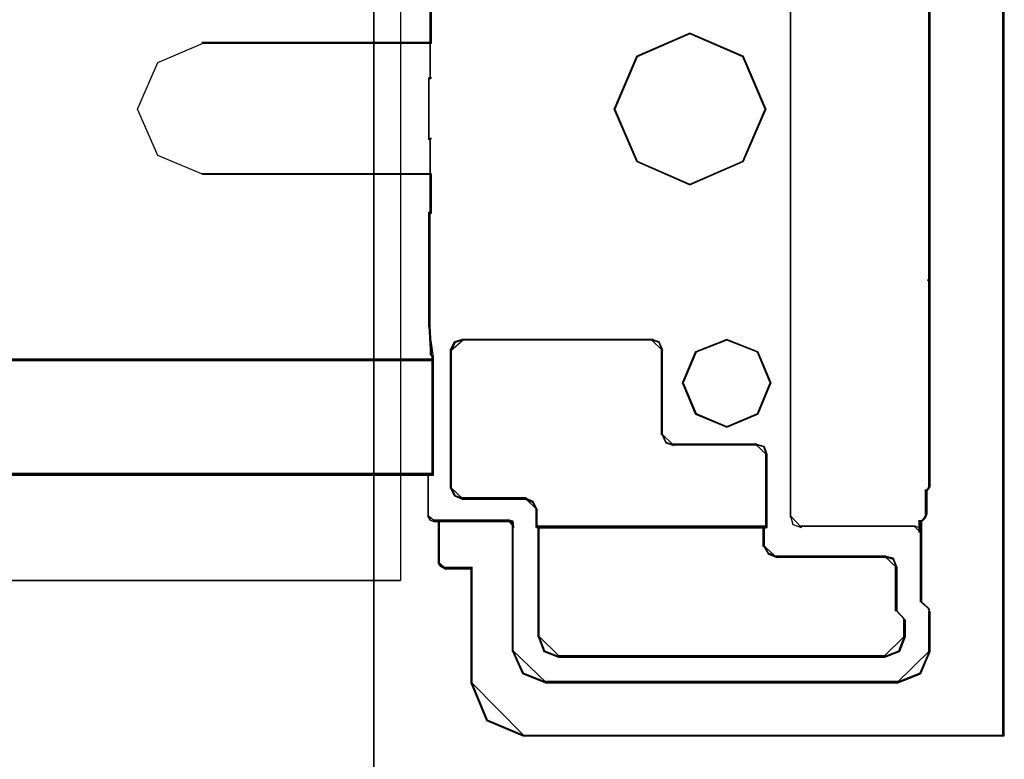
# Model space of a CAD drawing. Header units: millimetres. Extents: x 18084 to 52399, y 38174 to 56392.
# Tile 184 of 250: x 25579 to 25626, y 51070 to 51105. Entities that reach past the tile are written whole.
import ezdxf

# ---------------------------------------------------------------- set-up
doc = ezdxf.new("R2010")
doc.units = ezdxf.units.MM
doc.header["$LTSCALE"] = 100
for name, color, linetype in [('30', 7, 'Continuous'), ('5', 7, 'Continuous'), ('50', 7, 'Continuous')]:
    doc.layers.add(name, color=color, linetype=linetype)

msp = doc.modelspace()

# ---------------------------------------------------------------- linework, layer by layer
at = {"layer": '30', "color": 7}
for points in [[(25622.227, 51109.349), (25622.227, 51092.758), (25622.227, 51092.697), (25622.227, 51092.39), (25622.227, 51083.037), (25622.227, 51082.945), (25622.073, 51082.761), (25622.073, 51081.657), (25622.012, 51081.473), (25621.828, 51081.289), (25621.828, 51077.424), (25622.166, 51077.118), (25622.227, 51076.934), (25622.227, 51075.063), (25621.766, 51073.99), (25620.692, 51073.56), (25603.804, 51073.56), (25602.73, 51073.99), (25602.239, 51075.063), (25602.239, 51081.013), (25602.208, 51081.258), (25602.024, 51081.289), (25598.677, 51081.289), (25598.677, 51079.264), (25598.769, 51079.142), (25598.984, 51079.019), (25600.243, 51079.019), (25600.243, 51073.53), (25600.98, 51071.751), (25602.73, 51071.015), (25625.789, 51071.015), (25625.789, 51071.015), (25625.789, 51131.092)], [(25622.227, 51109.349), (25622.227, 51092.758), (25622.227, 51092.697), (25622.227, 51092.39), (25622.227, 51083.037), (25622.227, 51082.945), (25622.073, 51082.761), (25622.073, 51081.657), (25622.012, 51081.473), (25621.828, 51081.289), (25621.828, 51077.424), (25622.166, 51077.118), (25622.227, 51076.934), (25622.227, 51075.063), (25621.766, 51073.99), (25620.692, 51073.56), (25603.804, 51073.56), (25602.73, 51073.99), (25602.239, 51075.063), (25602.239, 51081.013), (25602.208, 51081.258), (25602.024, 51081.289), (25598.677, 51081.289), (25598.677, 51079.264), (25598.769, 51079.142), (25598.984, 51079.019), (25600.243, 51079.019), (25600.243, 51073.53), (25600.98, 51071.751), (25602.73, 51071.015), (25625.789, 51071.015), (25625.789, 51071.015), (25625.789, 51131.092)], [(25622.227, 51109.349), (25622.227, 51092.758), (25622.227, 51092.697), (25622.227, 51092.39), (25622.227, 51083.037), (25622.227, 51082.945), (25622.073, 51082.761), (25622.073, 51081.657), (25622.012, 51081.473), (25621.828, 51081.289), (25621.828, 51077.424), (25622.166, 51077.118), (25622.227, 51076.934), (25622.227, 51075.063), (25621.766, 51073.99), (25620.692, 51073.56), (25603.804, 51073.56), (25602.73, 51073.99), (25602.239, 51075.063), (25602.239, 51081.013), (25602.208, 51081.258), (25602.024, 51081.289), (25598.677, 51081.289), (25598.677, 51079.264), (25598.769, 51079.142), (25598.984, 51079.019), (25600.243, 51079.019), (25600.243, 51073.53), (25600.98, 51071.751), (25602.73, 51071.015), (25625.789, 51071.015), (25625.789, 51071.015), (25625.789, 51131.092)], [(25622.227, 51109.349), (25622.227, 51092.758), (25622.227, 51092.697), (25622.227, 51092.39), (25622.227, 51083.037), (25622.227, 51082.945), (25622.073, 51082.761), (25622.073, 51081.657), (25622.012, 51081.473), (25621.828, 51081.289), (25621.828, 51077.424), (25622.166, 51077.118), (25622.227, 51076.934), (25622.227, 51075.063), (25621.766, 51073.99), (25620.692, 51073.56), (25603.804, 51073.56), (25602.73, 51073.99), (25602.239, 51075.063), (25602.239, 51081.013), (25602.208, 51081.258), (25602.024, 51081.289), (25598.677, 51081.289), (25598.677, 51079.264), (25598.769, 51079.142), (25598.984, 51079.019), (25600.243, 51079.019), (25600.243, 51073.53), (25600.243, 51073.53), (25600.98, 51071.751), (25602.73, 51071.015), (25625.789, 51071.015), (25625.789, 51131.092)], [(25598.28, 51106.037), (25598.28, 51104.197), (25598.28, 51102.51), (25598.218, 51102.51), (25598.218, 51099.596), (25598.28, 51099.596), (25598.28, 51097.909), (25598.28, 51096.069), (25598.218, 51096.069), (25598.218, 51093.523), (25598.218, 51090.64), (25598.28, 51089.536), (25598.28, 51089.382), (25598.28, 51089.29), (25598.372, 51089.198), (25598.372, 51089.014), (25598.372, 51088.83), (25598.372, 51086.653), (25598.372, 51083.524), (25598.187, 51083.524), (25598.187, 51081.5), (25598.28, 51081.347), (25598.464, 51081.285), (25598.679, 51081.285), (25602.027, 51081.285), (25602.211, 51081.255), (25602.242, 51081.009), (25602.242, 51075.059), (25602.733, 51073.986), (25603.808, 51073.556), (25620.7, 51073.556), (25621.775, 51073.986), (25622.236, 51075.059), (25622.236, 51076.93), (25622.175, 51077.114), (25621.837, 51077.421), (25621.837, 51081.285), (25622.021, 51081.469), (25622.083, 51081.653), (25622.083, 51082.757), (25622.236, 51082.942), (25622.236, 51083.034), (25622.236, 51092.388), (25622.236, 51092.695), (25622.236, 51092.756), (25622.236, 51092.756), (25622.236, 51109.349)], [(25598.28, 51106.037), (25598.28, 51104.197), (25598.28, 51102.51), (25598.218, 51102.51), (25598.218, 51099.596), (25598.28, 51099.596), (25598.28, 51097.909), (25598.28, 51096.069), (25598.218, 51096.069), (25598.218, 51093.523), (25598.218, 51090.64), (25598.28, 51089.536), (25598.28, 51089.382), (25598.28, 51089.29), (25598.372, 51089.198), (25598.372, 51089.014), (25598.372, 51088.83), (25598.372, 51086.653), (25598.372, 51083.524), (25598.187, 51083.524), (25598.187, 51081.5), (25598.28, 51081.347), (25598.464, 51081.285), (25598.679, 51081.285), (25602.027, 51081.285), (25602.211, 51081.255), (25602.242, 51081.009), (25602.242, 51075.059), (25602.733, 51073.986), (25603.808, 51073.556), (25620.7, 51073.556), (25621.775, 51073.986), (25622.236, 51075.059), (25622.236, 51076.93), (25622.175, 51077.114), (25621.837, 51077.421), (25621.837, 51081.285), (25622.021, 51081.469), (25622.083, 51081.653), (25622.083, 51082.757), (25622.236, 51082.942), (25622.236, 51083.034), (25622.236, 51092.388), (25622.236, 51092.695), (25622.236, 51092.756), (25622.236, 51092.756), (25622.236, 51109.349)], [(25598.28, 51106.037), (25598.28, 51104.197), (25598.28, 51102.51), (25598.218, 51102.51), (25598.218, 51099.596), (25598.28, 51099.596), (25598.28, 51097.909), (25598.28, 51096.069), (25598.218, 51096.069), (25598.218, 51093.523), (25598.218, 51090.64), (25598.28, 51089.536), (25598.28, 51089.382), (25598.28, 51089.29), (25598.372, 51089.198), (25598.372, 51089.014), (25598.372, 51088.83), (25598.372, 51086.653), (25598.372, 51083.524), (25598.187, 51083.524), (25598.187, 51081.5), (25598.28, 51081.347), (25598.464, 51081.285), (25598.679, 51081.285), (25602.027, 51081.285), (25602.211, 51081.255), (25602.242, 51081.009), (25602.242, 51075.059), (25602.733, 51073.986), (25603.808, 51073.556), (25620.7, 51073.556), (25621.775, 51073.986), (25622.236, 51075.059), (25622.236, 51076.93), (25622.175, 51077.114), (25621.837, 51077.421), (25621.837, 51081.285), (25622.021, 51081.469), (25622.083, 51081.653), (25622.083, 51082.757), (25622.236, 51082.942), (25622.236, 51083.034), (25622.236, 51092.388), (25622.236, 51092.695), (25622.236, 51092.756), (25622.236, 51092.756), (25622.236, 51109.349)], [(25163.131, 51088.996), (25598.441, 51088.996), (25598.441, 51089.18), (25598.349, 51089.272), (25598.349, 51089.364), (25598.349, 51089.518), (25598.288, 51090.624), (25598.288, 51093.512), (25598.288, 51096.061), (25598.349, 51096.061), (25598.349, 51097.905), (25587.414, 51097.905), (25585.239, 51098.826), (25584.259, 51101.038), (25585.239, 51103.281), (25587.414, 51104.202), (25598.349, 51104.202), (25598.349, 51106.045)], [(25163.131, 51088.996), (25598.441, 51088.996), (25598.441, 51089.18), (25598.349, 51089.272), (25598.349, 51089.364), (25598.349, 51089.518), (25598.288, 51090.624), (25598.288, 51093.512), (25598.288, 51096.061), (25598.349, 51096.061), (25598.349, 51097.905), (25587.414, 51097.905), (25585.239, 51098.826), (25584.259, 51101.038), (25585.239, 51103.281), (25587.414, 51104.202), (25598.349, 51104.202), (25598.349, 51106.045)], [(25163.131, 51088.996), (25598.441, 51088.996), (25598.441, 51089.18), (25598.349, 51089.272), (25598.349, 51089.364), (25598.349, 51089.518), (25598.288, 51090.624), (25598.288, 51093.512), (25598.288, 51096.061), (25598.349, 51096.061), (25598.349, 51097.905), (25587.414, 51097.905), (25585.239, 51098.826), (25584.259, 51101.038), (25585.239, 51103.281), (25587.414, 51104.202), (25598.349, 51104.202), (25598.349, 51106.045)]]:
    msp.add_lwpolyline(points, dxfattribs=at)
at = {"layer": '30', "color": 59}
for points in [[(25622.227, 51109.349), (25622.227, 51092.758), (25622.227, 51092.697), (25622.227, 51092.39), (25622.227, 51083.037), (25622.227, 51082.945), (25622.073, 51082.761), (25622.073, 51081.657), (25622.012, 51081.473), (25621.828, 51081.289), (25621.828, 51077.424), (25622.166, 51077.118), (25622.227, 51076.934), (25622.227, 51075.063), (25621.766, 51073.99), (25620.692, 51073.56), (25603.804, 51073.56), (25602.73, 51073.99), (25602.239, 51075.063), (25602.239, 51081.013), (25602.208, 51081.258), (25602.024, 51081.289), (25598.677, 51081.289), (25598.677, 51079.264), (25598.769, 51079.142), (25598.984, 51079.019), (25600.243, 51079.019), (25600.243, 51073.53), (25600.98, 51071.751), (25602.73, 51071.015), (25625.789, 51071.015), (25625.789, 51071.015), (25625.789, 51131.092)], [(25622.227, 51109.349), (25622.227, 51092.758), (25622.227, 51092.697), (25622.227, 51092.39), (25622.227, 51083.037), (25622.227, 51082.945), (25622.073, 51082.761), (25622.073, 51081.657), (25622.012, 51081.473), (25621.828, 51081.289), (25621.828, 51077.424), (25622.166, 51077.118), (25622.227, 51076.934), (25622.227, 51075.063), (25621.766, 51073.99), (25620.692, 51073.56), (25603.804, 51073.56), (25602.73, 51073.99), (25602.239, 51075.063), (25602.239, 51081.013), (25602.208, 51081.258), (25602.024, 51081.289), (25598.677, 51081.289), (25598.677, 51079.264), (25598.769, 51079.142), (25598.984, 51079.019), (25600.243, 51079.019), (25600.243, 51073.53), (25600.243, 51073.53), (25600.98, 51071.751), (25602.73, 51071.015), (25625.789, 51071.015), (25625.789, 51131.092)], [(25622.201, 51109.34), (25622.201, 51092.767), (25622.201, 51092.706), (25622.201, 51092.399), (25622.201, 51083.056), (25622.201, 51082.964), (25622.048, 51082.78), (25622.048, 51081.677), (25621.987, 51081.494), (25621.803, 51081.31), (25621.803, 51077.45), (25622.14, 51077.144), (25622.201, 51076.96), (25622.201, 51075.091), (25621.742, 51074.019), (25620.67, 51073.59), (25603.826, 51073.59), (25602.754, 51074.019), (25602.264, 51075.091), (25602.264, 51081.034), (25602.234, 51081.279), (25602.05, 51081.31), (25598.712, 51081.31), (25598.712, 51079.288), (25598.804, 51079.165), (25599.018, 51079.043), (25600.274, 51079.043), (25600.274, 51073.559), (25601.009, 51071.783), (25602.754, 51071.047), (25625.754, 51071.047), (25625.754, 51071.047), (25625.754, 51131.059)], [(25622.201, 51109.34), (25622.201, 51092.767), (25622.201, 51092.706), (25622.201, 51092.399), (25622.201, 51083.056), (25622.201, 51082.964), (25622.048, 51082.78), (25622.048, 51081.677), (25621.987, 51081.494), (25621.803, 51081.31), (25621.803, 51077.45), (25622.14, 51077.144), (25622.201, 51076.96), (25622.201, 51075.091), (25621.742, 51074.019), (25620.67, 51073.59), (25603.826, 51073.59), (25602.754, 51074.019), (25602.264, 51075.091), (25602.264, 51081.034), (25602.234, 51081.279), (25602.05, 51081.31), (25598.712, 51081.31), (25598.712, 51079.288), (25598.804, 51079.165), (25599.018, 51079.043), (25600.274, 51079.043), (25600.274, 51073.559), (25600.274, 51073.559), (25601.009, 51071.783), (25602.754, 51071.047), (25625.754, 51071.047), (25625.754, 51131.059)], [(25598.28, 51106.037), (25598.28, 51104.197), (25598.28, 51102.51), (25598.218, 51102.51), (25598.218, 51099.596), (25598.28, 51099.596), (25598.28, 51097.909), (25598.28, 51096.069), (25598.218, 51096.069), (25598.218, 51093.523), (25598.218, 51090.64), (25598.28, 51089.536), (25598.28, 51089.382), (25598.28, 51089.29), (25598.372, 51089.198), (25598.372, 51089.014), (25598.372, 51088.83), (25598.372, 51086.653), (25598.372, 51083.524), (25598.187, 51083.524), (25598.187, 51081.5), (25598.28, 51081.347), (25598.464, 51081.285), (25598.679, 51081.285), (25602.027, 51081.285), (25602.211, 51081.255), (25602.242, 51081.009), (25602.242, 51075.059), (25602.733, 51073.986), (25603.808, 51073.556), (25620.7, 51073.556), (25621.775, 51073.986), (25622.236, 51075.059), (25622.236, 51076.93), (25622.175, 51077.114), (25621.837, 51077.421), (25621.837, 51081.285), (25622.021, 51081.469), (25622.083, 51081.653), (25622.083, 51082.757), (25622.236, 51082.942), (25622.236, 51083.034), (25622.236, 51092.388), (25622.236, 51092.695), (25622.236, 51092.756), (25622.236, 51092.756), (25622.236, 51109.349)], [(25163.131, 51088.996), (25598.441, 51088.996), (25598.441, 51089.18), (25598.349, 51089.272), (25598.349, 51089.364), (25598.349, 51089.518), (25598.288, 51090.624), (25598.288, 51093.512), (25598.288, 51096.061), (25598.349, 51096.061), (25598.349, 51097.905), (25587.414, 51097.905), (25585.239, 51098.826), (25584.259, 51101.038), (25585.239, 51103.281), (25587.414, 51104.202), (25598.349, 51104.202), (25598.349, 51106.045)]]:
    msp.add_lwpolyline(points, dxfattribs=at)
at = {"layer": '30', "color": 139}
for points in [[(25625.719, 51071.015), (25625.719, 51131.092), (25625.719, 51071.015)], [(25615.551, 51090.773), (25615.551, 51111.364), (25615.551, 51090.773)], [(25622.167, 51092.671), (25622.167, 51109.436), (25622.167, 51092.671)], [(25598.279, 51102.475), (25598.279, 51106.066), (25598.279, 51102.475)], [(25614.366, 51101.038), (25613.283, 51103.573), (25610.717, 51104.686), (25608.181, 51103.573), (25607.099, 51101.038), (25608.181, 51098.534), (25610.717, 51097.42), (25613.283, 51098.534), (25614.366, 51101.038)], [(25598.349, 51104.227), (25587.346, 51104.227), (25598.349, 51104.227)], [(25598.217, 51099.564), (25598.217, 51102.542), (25598.217, 51099.564)], [(25598.217, 51102.542), (25598.349, 51102.542), (25598.217, 51102.542)], [(25598.217, 51099.631), (25598.349, 51099.631), (25598.217, 51099.631)], [(25598.279, 51096.041), (25598.279, 51099.631), (25598.279, 51096.041)], [(25587.346, 51097.947), (25598.349, 51097.947), (25587.346, 51097.947)], [(25598.217, 51093.5), (25598.217, 51096.11), (25598.217, 51093.5)], [(25598.217, 51096.11), (25598.349, 51096.11), (25598.217, 51096.11)], [(25598.217, 51090.619), (25598.217, 51093.567), (25598.217, 51090.619)], [(25622.236, 51092.671), (25622.236, 51092.766), (25622.104, 51092.862), (25622.236, 51092.671)], [(25622.167, 51092.74), (25622.167, 51092.366), (25622.167, 51092.74)], [(25622.167, 51083.023), (25622.167, 51092.433), (25622.167, 51083.023)], [(25598.217, 51090.688), (25598.307, 51089.533), (25598.307, 51089.372), (25598.307, 51089.276), (25598.441, 51089.179), (25598.217, 51090.688)], [(25615.551, 51081.489), (25615.551, 51090.84), (25615.551, 51081.489)], [(25599.879, 51090.013), (25599.465, 51089.874), (25599.258, 51089.455), (25599.879, 51090.013)], [(25599.81, 51090.013), (25608.945, 51090.013), (25599.81, 51090.013)], [(25609.434, 51089.455), (25609.259, 51089.874), (25608.875, 51090.013), (25609.434, 51089.455)], [(25614.609, 51087.927), (25613.987, 51089.422), (25612.492, 51090.013), (25610.998, 51089.422), (25610.376, 51087.927), (25610.998, 51086.432), (25612.492, 51085.81), (25613.987, 51086.432), (25614.609, 51087.927)], [(25599.258, 51082.869), (25599.258, 51089.524), (25599.258, 51082.869)], [(25609.365, 51089.524), (25609.365, 51085.442), (25609.365, 51089.524)], [(25163.131, 51089.063), (25598.441, 51089.063), (25163.131, 51089.063)], [(25598.371, 51086.636), (25598.371, 51088.871), (25598.371, 51089.249), (25598.371, 51086.636)], [(25598.371, 51083.512), (25598.371, 51086.705), (25598.371, 51083.512)], [(25609.365, 51085.509), (25609.573, 51085.06), (25609.956, 51084.921), (25609.365, 51085.509)], [(25609.886, 51084.991), (25613.936, 51084.991), (25609.886, 51084.991)], [(25614.425, 51084.462), (25614.285, 51084.885), (25613.866, 51084.991), (25614.425, 51084.462)], [(25614.358, 51081.001), (25614.358, 51084.529), (25614.358, 51081.001)], [(25163.131, 51083.581), (25598.441, 51083.581), (25163.131, 51083.581)], [(25598.187, 51083.581), (25598.187, 51081.489), (25598.187, 51083.581)], [(25599.258, 51082.939), (25599.465, 51082.522), (25599.879, 51082.348), (25599.258, 51082.939)], [(25622.012, 51082.748), (25622.236, 51082.998), (25622.012, 51082.748)], [(25622.167, 51082.931), (25622.167, 51083.09), (25622.167, 51082.931)], [(25602.88, 51082.417), (25599.81, 51082.417), (25602.88, 51082.417)], [(25603.432, 51081.827), (25603.225, 51082.244), (25602.811, 51082.417), (25603.432, 51081.827)], [(25622.012, 51081.643), (25622.012, 51082.815), (25622.012, 51081.643)], [(25598.187, 51081.559), (25598.303, 51081.357), (25598.533, 51081.276), (25598.187, 51081.559)], [(25603.362, 51081.896), (25603.362, 51081.001), (25603.362, 51081.896)], [(25615.551, 51081.559), (25615.656, 51081.14), (25616.08, 51081.001), (25615.551, 51081.559)], [(25621.769, 51081.276), (25622.02, 51081.529), (25621.769, 51081.276)], [(25621.953, 51081.46), (25622.082, 51081.713), (25621.953, 51081.46)], [(25598.463, 51081.345), (25602.083, 51081.345), (25598.463, 51081.345)], [(25598.677, 51079.254), (25598.677, 51081.345), (25598.677, 51079.254)], [(25602.299, 51081.001), (25602.259, 51081.307), (25602.016, 51081.345), (25602.299, 51081.001)], [(25602.229, 51075.057), (25602.229, 51081.068), (25602.229, 51075.057)], [(25614.425, 51081.068), (25603.362, 51081.068), (25614.425, 51081.068)], [(25603.524, 51080.909), (25603.362, 51081.068), (25603.524, 51080.909)], [(25614.234, 51080.909), (25614.425, 51081.068), (25614.234, 51080.909)], [(25621.531, 51081.068), (25616.01, 51081.068), (25621.531, 51081.068)], [(25621.776, 51080.755), (25621.737, 51080.989), (25621.463, 51081.068), (25621.776, 51080.755)], [(25621.707, 51081.345), (25621.707, 51081.001), (25621.707, 51081.345)], [(25621.707, 51081.068), (25621.707, 51080.755), (25621.707, 51081.068)], [(25621.769, 51077.417), (25621.769, 51081.345), (25621.769, 51077.417)], [(25603.454, 51080.976), (25603.454, 51075.762), (25603.454, 51080.976)], [(25603.454, 51080.976), (25614.303, 51080.976), (25603.454, 51080.976)], [(25614.234, 51080.082), (25614.234, 51080.976), (25614.234, 51080.082)], [(25614.234, 51080.149), (25614.474, 51079.734), (25614.885, 51079.561), (25614.234, 51080.149)], [(25620.122, 51079.628), (25614.818, 51079.628), (25620.122, 51079.628)], [(25620.644, 51079.07), (25620.47, 51079.524), (25620.055, 51079.628), (25620.644, 51079.07)], [(25598.677, 51079.323), (25598.789, 51079.167), (25599.052, 51079.01), (25598.677, 51079.323)], [(25620.574, 51079.139), (25620.574, 51076.988), (25620.574, 51079.139)], [(25598.985, 51079.077), (25600.307, 51079.077), (25598.985, 51079.077)], [(25600.24, 51073.526), (25600.24, 51079.077), (25600.24, 51073.526)], [(25622.174, 51077.11), (25621.769, 51077.484), (25622.174, 51077.11)], [(25621.041, 51076.559), (25620.574, 51077.055), (25621.041, 51076.559)], [(25622.236, 51076.926), (25622.104, 51077.179), (25622.236, 51076.926)], [(25622.167, 51076.995), (25622.167, 51075.057), (25622.167, 51076.995)], [(25620.972, 51075.762), (25620.972, 51076.628), (25620.972, 51075.762)], [(25603.454, 51075.832), (25603.749, 51075.077), (25604.503, 51074.782), (25603.454, 51075.832)], [(25619.993, 51074.782), (25620.746, 51075.077), (25621.041, 51075.832), (25619.993, 51074.782)], [(25602.229, 51075.127), (25602.741, 51074.005), (25603.859, 51073.556), (25602.229, 51075.127)], [(25620.636, 51073.556), (25621.756, 51074.005), (25622.236, 51075.127), (25620.636, 51073.556)], [(25620.06, 51074.851), (25604.436, 51074.851), (25620.06, 51074.851)], [(25600.24, 51073.593), (25600.995, 51071.77), (25602.788, 51071.015), (25600.24, 51073.593)], [(25603.792, 51073.626), (25620.703, 51073.626), (25603.792, 51073.626)]]:
    msp.add_lwpolyline(points, close=True, dxfattribs=at)
at = {"layer": '30', "color": 7}
for points in [[(25608.181, 51098.534), (25607.099, 51101.038), (25608.181, 51103.573), (25610.717, 51104.686), (25613.283, 51103.573), (25614.366, 51101.038), (25613.283, 51098.534), (25610.717, 51097.42), (25608.181, 51098.534)], [(25608.181, 51098.534), (25607.099, 51101.038), (25608.181, 51103.573), (25610.717, 51104.686), (25613.283, 51103.573), (25614.366, 51101.038), (25613.283, 51098.534), (25610.717, 51097.42), (25608.181, 51098.534)], [(25608.181, 51098.534), (25607.099, 51101.038), (25608.181, 51103.573), (25610.717, 51104.686), (25613.283, 51103.573), (25614.366, 51101.038), (25613.283, 51098.534), (25610.717, 51097.42), (25608.181, 51098.534)], [(25610.717, 51097.42), (25613.283, 51098.534), (25614.366, 51101.038), (25613.283, 51103.573), (25610.717, 51104.686), (25608.181, 51103.573), (25607.099, 51101.038), (25608.181, 51098.534), (25610.717, 51097.42)], [(25610.717, 51097.42), (25613.283, 51098.534), (25614.366, 51101.038), (25613.283, 51103.573), (25610.717, 51104.686), (25608.181, 51103.573), (25607.099, 51101.038), (25608.181, 51098.534), (25610.717, 51097.42)], [(25610.717, 51097.42), (25613.283, 51098.534), (25614.366, 51101.038), (25613.283, 51103.573), (25610.717, 51104.686), (25608.181, 51103.573), (25607.099, 51101.038), (25608.181, 51098.534), (25610.717, 51097.42)], [(25607.099, 51101.038), (25608.181, 51098.534), (25610.717, 51097.42), (25613.283, 51098.534), (25614.366, 51101.038), (25613.283, 51103.573), (25610.717, 51104.686), (25608.181, 51103.573), (25607.099, 51101.038)], [(25607.099, 51101.038), (25608.181, 51098.534), (25610.717, 51097.42), (25613.283, 51098.534), (25614.366, 51101.038), (25613.283, 51103.573), (25610.717, 51104.686), (25608.181, 51103.573), (25607.099, 51101.038)], [(25599.811, 51090.013), (25608.905, 51090.013), (25609.243, 51089.89), (25609.397, 51089.521), (25609.397, 51085.49), (25609.581, 51085.09), (25609.919, 51084.967), (25613.913, 51084.967), (25614.282, 51084.875), (25614.405, 51084.505), (25614.405, 51081.028), (25614.282, 51080.936), (25614.282, 51080.105), (25614.497, 51079.736), (25614.866, 51079.582), (25620.119, 51079.582), (25620.488, 51079.49), (25620.642, 51079.09), (25620.642, 51076.997), (25621.041, 51076.567), (25621.041, 51075.767), (25620.765, 51075.059), (25620.058, 51074.782), (25604.45, 51074.782), (25603.744, 51075.059), (25603.467, 51075.767), (25603.467, 51080.936), (25603.375, 51081.028), (25603.375, 51081.859), (25603.191, 51082.228), (25602.822, 51082.382), (25599.811, 51082.382), (25599.443, 51082.536), (25599.258, 51082.905), (25599.258, 51089.521), (25599.443, 51089.89), (25599.811, 51090.013)], [(25599.811, 51090.013), (25608.905, 51090.013), (25609.243, 51089.89), (25609.397, 51089.521), (25609.397, 51085.49), (25609.581, 51085.09), (25609.919, 51084.967), (25613.913, 51084.967), (25614.282, 51084.875), (25614.405, 51084.505), (25614.405, 51081.028), (25614.282, 51080.936), (25614.282, 51080.105), (25614.497, 51079.736), (25614.866, 51079.582), (25620.119, 51079.582), (25620.488, 51079.49), (25620.642, 51079.09), (25620.642, 51076.997), (25621.041, 51076.567), (25621.041, 51075.767), (25620.765, 51075.059), (25620.058, 51074.782), (25604.45, 51074.782), (25603.744, 51075.059), (25603.467, 51075.767), (25603.467, 51080.936), (25603.375, 51081.028), (25603.375, 51081.859), (25603.191, 51082.228), (25602.822, 51082.382), (25599.811, 51082.382), (25599.443, 51082.536), (25599.258, 51082.905), (25599.258, 51089.521), (25599.443, 51089.89), (25599.811, 51090.013)], [(25599.811, 51090.013), (25608.905, 51090.013), (25609.243, 51089.89), (25609.397, 51089.521), (25609.397, 51085.49), (25609.581, 51085.09), (25609.919, 51084.967), (25613.913, 51084.967), (25614.282, 51084.875), (25614.405, 51084.505), (25614.405, 51081.028), (25614.282, 51080.936), (25614.282, 51080.105), (25614.497, 51079.736), (25614.866, 51079.582), (25620.119, 51079.582), (25620.488, 51079.49), (25620.642, 51079.09), (25620.642, 51076.997), (25621.041, 51076.567), (25621.041, 51075.767), (25620.765, 51075.059), (25620.058, 51074.782), (25604.45, 51074.782), (25603.744, 51075.059), (25603.467, 51075.767), (25603.467, 51080.936), (25603.375, 51081.028), (25603.375, 51081.859), (25603.191, 51082.228), (25602.822, 51082.382), (25599.811, 51082.382), (25599.443, 51082.536), (25599.258, 51082.905), (25599.258, 51089.521), (25599.443, 51089.89), (25599.811, 51090.013)], [(25608.918, 51090.013), (25599.812, 51090.013), (25599.443, 51089.89), (25599.258, 51089.519), (25599.258, 51082.883), (25599.443, 51082.513), (25599.812, 51082.359), (25602.827, 51082.359), (25603.196, 51082.204), (25603.381, 51081.834), (25603.381, 51081.001), (25614.425, 51081.001), (25614.425, 51084.488), (25614.302, 51084.859), (25613.933, 51084.951), (25609.934, 51084.951), (25609.595, 51085.075), (25609.411, 51085.476), (25609.411, 51089.519), (25609.257, 51089.89), (25608.918, 51090.013)], [(25608.918, 51090.013), (25599.812, 51090.013), (25599.443, 51089.89), (25599.258, 51089.519), (25599.258, 51082.883), (25599.443, 51082.513), (25599.812, 51082.359), (25602.827, 51082.359), (25603.196, 51082.204), (25603.381, 51081.834), (25603.381, 51081.001), (25614.425, 51081.001), (25614.425, 51084.488), (25614.302, 51084.859), (25613.933, 51084.951), (25609.934, 51084.951), (25609.595, 51085.075), (25609.411, 51085.476), (25609.411, 51089.519), (25609.257, 51089.89), (25608.918, 51090.013)], [(25608.918, 51090.013), (25599.812, 51090.013), (25599.443, 51089.89), (25599.258, 51089.519), (25599.258, 51082.883), (25599.443, 51082.513), (25599.812, 51082.359), (25602.827, 51082.359), (25603.196, 51082.204), (25603.381, 51081.834), (25603.381, 51081.001), (25614.425, 51081.001), (25614.425, 51084.488), (25614.302, 51084.859), (25613.933, 51084.951), (25609.934, 51084.951), (25609.595, 51085.075), (25609.411, 51085.476), (25609.411, 51089.519), (25609.257, 51089.89), (25608.918, 51090.013)], [(25610.376, 51087.927), (25610.998, 51089.422), (25612.492, 51090.013), (25613.987, 51089.422), (25614.609, 51087.927), (25613.987, 51086.432), (25612.492, 51085.81), (25610.998, 51086.432), (25610.376, 51087.927)], [(25610.376, 51087.927), (25610.998, 51089.422), (25612.492, 51090.013), (25613.987, 51089.422), (25614.609, 51087.927), (25613.987, 51086.432), (25612.492, 51085.81), (25610.998, 51086.432), (25610.376, 51087.927)], [(25610.376, 51087.927), (25610.998, 51089.422), (25612.492, 51090.013), (25613.987, 51089.422), (25614.609, 51087.927), (25613.987, 51086.432), (25612.492, 51085.81), (25610.998, 51086.432), (25610.376, 51087.927)], [(25610.998, 51086.432), (25612.492, 51085.81), (25613.987, 51086.432), (25614.609, 51087.927), (25613.987, 51089.422), (25612.492, 51090.013), (25610.998, 51089.422), (25610.376, 51087.927), (25610.998, 51086.432)], [(25610.998, 51086.432), (25612.492, 51085.81), (25613.987, 51086.432), (25614.609, 51087.927), (25613.987, 51089.422), (25612.492, 51090.013), (25610.998, 51089.422), (25610.376, 51087.927), (25610.998, 51086.432)], [(25610.998, 51086.432), (25612.492, 51085.81), (25613.987, 51086.432), (25614.609, 51087.927), (25613.987, 51089.422), (25612.492, 51090.013), (25610.998, 51089.422), (25610.376, 51087.927), (25610.998, 51086.432)], [(25598.441, 51089.063), (25163.131, 51089.063), (25163.131, 51088.877), (25163.131, 51086.675), (25163.131, 51083.512), (25163.315, 51083.512), (25598.257, 51083.512), (25598.441, 51083.512), (25598.441, 51086.675), (25598.441, 51088.877), (25598.441, 51089.063)], [(25598.441, 51089.063), (25163.131, 51089.063), (25163.131, 51088.877), (25163.131, 51086.675), (25163.131, 51083.512), (25163.315, 51083.512), (25598.257, 51083.512), (25598.441, 51083.512), (25598.441, 51086.675), (25598.441, 51088.877), (25598.441, 51089.063)], [(25598.441, 51089.063), (25163.131, 51089.063), (25163.131, 51088.877), (25163.131, 51086.675), (25163.131, 51083.512), (25163.315, 51083.512), (25598.257, 51083.512), (25598.441, 51083.512), (25598.441, 51086.675), (25598.441, 51088.877), (25598.441, 51089.063)], [(25614.4, 51081.068), (25603.362, 51081.068), (25603.455, 51080.975), (25603.455, 51075.773), (25603.731, 51075.061), (25604.438, 51074.782), (25620.057, 51074.782), (25620.764, 51075.061), (25621.041, 51075.773), (25621.041, 51076.578), (25620.641, 51077.011), (25620.641, 51079.117), (25620.488, 51079.519), (25620.119, 51079.612), (25614.861, 51079.612), (25614.492, 51079.767), (25614.277, 51080.139), (25614.277, 51080.975), (25614.4, 51081.068)], [(25614.4, 51081.068), (25603.362, 51081.068), (25603.455, 51080.975), (25603.455, 51075.773), (25603.731, 51075.061), (25604.438, 51074.782), (25620.057, 51074.782), (25620.764, 51075.061), (25621.041, 51075.773), (25621.041, 51076.578), (25620.641, 51077.011), (25620.641, 51079.117), (25620.488, 51079.519), (25620.119, 51079.612), (25614.861, 51079.612), (25614.492, 51079.767), (25614.277, 51080.139), (25614.277, 51080.975), (25614.4, 51081.068)], [(25614.4, 51081.068), (25603.362, 51081.068), (25603.455, 51080.975), (25603.455, 51075.773), (25603.731, 51075.061), (25604.438, 51074.782), (25620.057, 51074.782), (25620.764, 51075.061), (25621.041, 51075.773), (25621.041, 51076.578), (25620.641, 51077.011), (25620.641, 51079.117), (25620.488, 51079.519), (25620.119, 51079.612), (25614.861, 51079.612), (25614.492, 51079.767), (25614.277, 51080.139), (25614.277, 51080.975), (25614.4, 51081.068)]]:
    msp.add_lwpolyline(points, close=True, dxfattribs=at)
at = {"layer": '30', "color": 59}
for points in [[(25608.181, 51098.534), (25607.099, 51101.038), (25608.181, 51103.573), (25610.717, 51104.686), (25613.283, 51103.573), (25614.366, 51101.038), (25613.283, 51098.534), (25610.717, 51097.42), (25608.181, 51098.534)], [(25610.717, 51097.42), (25613.283, 51098.534), (25614.366, 51101.038), (25613.283, 51103.573), (25610.717, 51104.686), (25608.181, 51103.573), (25607.099, 51101.038), (25608.181, 51098.534), (25610.717, 51097.42)], [(25607.099, 51101.038), (25608.181, 51098.534), (25610.717, 51097.42), (25613.283, 51098.534), (25614.366, 51101.038), (25613.283, 51103.573), (25610.717, 51104.686), (25608.181, 51103.573), (25607.099, 51101.038)], [(25610.717, 51097.453), (25613.259, 51098.556), (25614.331, 51101.038), (25613.259, 51103.551), (25610.717, 51104.654), (25608.206, 51103.551), (25607.134, 51101.038), (25608.206, 51098.556), (25610.717, 51097.453)], [(25607.134, 51101.038), (25608.206, 51098.556), (25610.717, 51097.453), (25613.259, 51098.556), (25614.331, 51101.038), (25613.259, 51103.551), (25610.717, 51104.654), (25608.206, 51103.551), (25607.134, 51101.038)], [(25599.811, 51090.013), (25608.905, 51090.013), (25609.243, 51089.89), (25609.397, 51089.521), (25609.397, 51085.49), (25609.581, 51085.09), (25609.919, 51084.967), (25613.913, 51084.967), (25614.282, 51084.875), (25614.405, 51084.505), (25614.405, 51081.028), (25614.282, 51080.936), (25614.282, 51080.105), (25614.497, 51079.736), (25614.866, 51079.582), (25620.119, 51079.582), (25620.488, 51079.49), (25620.642, 51079.09), (25620.642, 51076.997), (25621.041, 51076.567), (25621.041, 51075.767), (25620.765, 51075.059), (25620.058, 51074.782), (25604.45, 51074.782), (25603.744, 51075.059), (25603.467, 51075.767), (25603.467, 51080.936), (25603.375, 51081.028), (25603.375, 51081.859), (25603.191, 51082.228), (25602.822, 51082.382), (25599.811, 51082.382), (25599.443, 51082.536), (25599.258, 51082.905), (25599.258, 51089.521), (25599.443, 51089.89), (25599.811, 51090.013)], [(25608.918, 51090.013), (25599.812, 51090.013), (25599.443, 51089.89), (25599.258, 51089.519), (25599.258, 51082.883), (25599.443, 51082.513), (25599.812, 51082.359), (25602.827, 51082.359), (25603.196, 51082.204), (25603.381, 51081.834), (25603.381, 51081.001), (25614.425, 51081.001), (25614.425, 51084.488), (25614.302, 51084.859), (25613.933, 51084.951), (25609.934, 51084.951), (25609.595, 51085.075), (25609.411, 51085.476), (25609.411, 51089.519), (25609.257, 51089.89), (25608.918, 51090.013)], [(25608.91, 51089.981), (25599.844, 51089.981), (25599.477, 51089.858), (25599.293, 51089.491), (25599.293, 51082.902), (25599.477, 51082.534), (25599.844, 51082.381), (25602.846, 51082.381), (25603.213, 51082.228), (25603.397, 51081.86), (25603.397, 51081.033), (25614.393, 51081.033), (25614.393, 51084.496), (25614.27, 51084.863), (25613.903, 51084.955), (25609.921, 51084.955), (25609.584, 51085.078), (25609.4, 51085.476), (25609.4, 51089.491), (25609.247, 51089.858), (25608.91, 51089.981)], [(25610.376, 51087.927), (25610.998, 51089.422), (25612.492, 51090.013), (25613.987, 51089.422), (25614.609, 51087.927), (25613.987, 51086.432), (25612.492, 51085.81), (25610.998, 51086.432), (25610.376, 51087.927)], [(25610.998, 51086.432), (25612.492, 51085.81), (25613.987, 51086.432), (25614.609, 51087.927), (25613.987, 51089.422), (25612.492, 51090.013), (25610.998, 51089.422), (25610.376, 51087.927), (25610.998, 51086.432)], [(25611.021, 51086.455), (25612.492, 51085.842), (25613.964, 51086.455), (25614.577, 51087.927), (25613.964, 51089.398), (25612.492, 51089.981), (25611.021, 51089.398), (25610.408, 51087.927), (25611.021, 51086.455)], [(25598.441, 51089.063), (25163.131, 51089.063), (25163.131, 51088.877), (25163.131, 51086.675), (25163.131, 51083.512), (25163.315, 51083.512), (25598.257, 51083.512), (25598.441, 51083.512), (25598.441, 51086.675), (25598.441, 51088.877), (25598.441, 51089.063)], [(25598.406, 51089.031), (25163.163, 51089.031), (25163.163, 51088.847), (25163.163, 51086.672), (25163.163, 51083.547), (25163.347, 51083.547), (25598.222, 51083.547), (25598.406, 51083.547), (25598.406, 51086.672), (25598.406, 51088.847), (25598.406, 51089.031)], [(25614.4, 51081.068), (25603.362, 51081.068), (25603.455, 51080.975), (25603.455, 51075.773), (25603.731, 51075.061), (25604.438, 51074.782), (25620.057, 51074.782), (25620.764, 51075.061), (25621.041, 51075.773), (25621.041, 51076.578), (25620.641, 51077.011), (25620.641, 51079.117), (25620.488, 51079.519), (25620.119, 51079.612), (25614.861, 51079.612), (25614.492, 51079.767), (25614.277, 51080.139), (25614.277, 51080.975), (25614.4, 51081.068)], [(25614.393, 51081.035), (25603.397, 51081.035), (25603.489, 51080.943), (25603.489, 51075.795), (25603.765, 51075.09), (25604.469, 51074.814), (25620.029, 51074.814), (25620.733, 51075.09), (25621.009, 51075.795), (25621.009, 51076.592), (25620.611, 51077.021), (25620.611, 51079.105), (25620.457, 51079.503), (25620.09, 51079.595), (25614.852, 51079.595), (25614.485, 51079.748), (25614.27, 51080.116), (25614.27, 51080.943), (25614.393, 51081.035)]]:
    msp.add_lwpolyline(points, close=True, dxfattribs=at)
at = {"layer": '5', "color": 7}
msp.add_line((25595.581, 50493.778), (25595.581, 51188.523), dxfattribs=at)
at = {"layer": '5', "color": 59}
msp.add_line((25595.581, 51188.523), (25595.581, 51026.042), dxfattribs=at)
at = {"layer": '5', "color": 7}
msp.add_lwpolyline([(25595.581, 51188.523), (25595.581, 51026.041)], dxfattribs=at)
at = {"layer": '5', "color": 59}
msp.add_lwpolyline([(25595.581, 51188.523), (25595.581, 51026.042), (25595.581, 51026.042), (25595.581, 50493.778)], dxfattribs=at)
at = {"layer": '50', "color": 7}
for points in [[(25164.711, 51078.455), (25164.711, 51123.56), (25596.861, 51123.56), (25596.861, 51078.455)], [(25164.711, 51078.457), (25596.861, 51078.457)]]:
    msp.add_lwpolyline(points, dxfattribs=at)
at = {"layer": '50', "color": 59}
msp.add_lwpolyline([(25596.861, 51078.455), (25164.711, 51078.455), (25164.711, 51123.56), (25596.861, 51123.56), (25596.861, 51078.455)], close=True, dxfattribs=at)

doc.saveas('drawing.dxf')
